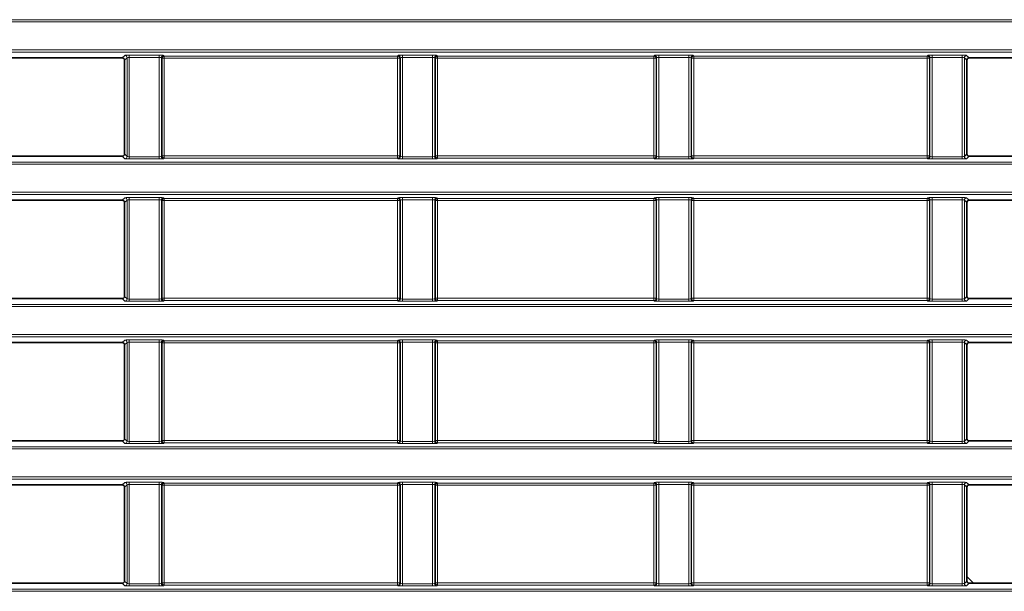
# Model space of a CAD drawing. Header units: millimetres. Extents: x 0 to 1118, y 0 to 864.
# Tile 135 of 172: x 846 to 868, y 374 to 386. Entities that reach past the tile are written whole.
import ezdxf

# ---------------------------------------------------------------- set-up
doc = ezdxf.new("R2010")
doc.units = ezdxf.units.MM

msp = doc.modelspace()

# ---------------------------------------------------------------- linework, layer by layer
at = {"color": 7, "linetype": 'Continuous', "lineweight": 18}
for p, q in [((794.184, 386.335), (983.327, 386.335)), ((983.327, 386.285), (794.184, 386.285)), ((794.184, 385.672), (983.327, 385.672)), ((983.327, 385.622), (794.184, 385.622)), ((848.453, 385.55), (848.399, 385.496)), ((848.449, 385.446), (848.503, 385.5)), ((848.503, 385.5), (848.503, 383.332)), ((849.208, 385.555), (848.553, 385.555)), ((848.553, 385.505), (848.553, 385.555)), ((848.553, 385.505), (849.208, 385.505)), ((848.553, 383.327), (848.553, 385.505)), ((849.208, 385.505), (849.208, 385.555)), ((849.208, 385.505), (849.208, 383.327)), ((849.258, 383.332), (849.258, 385.5)), ((849.258, 385.5), (849.271, 385.488)), ((849.271, 385.488), (849.271, 383.344)), ((849.271, 385.488), (849.321, 385.488)), ((849.321, 385.537), (849.308, 385.55)), ((854.441, 385.537), (849.321, 385.537)), ((849.321, 385.488), (849.321, 385.537)), ((849.321, 385.488), (854.441, 385.488)), ((849.321, 383.344), (849.321, 385.488)), ((854.453, 385.55), (854.441, 385.537)), ((854.441, 385.537), (854.441, 385.488)), ((854.441, 385.488), (854.491, 385.488)), ((854.441, 385.488), (854.441, 383.344)), ((854.491, 385.488), (854.503, 385.5)), ((854.491, 383.344), (854.491, 385.488)), ((854.503, 385.5), (854.503, 383.332)), ((855.208, 385.555), (854.553, 385.555)), ((854.553, 385.505), (854.553, 385.555)), ((854.553, 385.505), (855.208, 385.505)), ((854.553, 383.327), (854.553, 385.505)), ((855.208, 385.505), (855.208, 385.555)), ((855.208, 385.505), (855.208, 383.327)), ((855.258, 383.332), (855.258, 385.5)), ((855.258, 385.5), (855.271, 385.488)), ((855.271, 385.488), (855.271, 383.344)), ((855.271, 385.488), (855.321, 385.488)), ((855.321, 385.537), (855.308, 385.55)), ((855.321, 385.537), (860.066, 385.537)), ((855.321, 385.488), (855.321, 385.537)), ((860.066, 385.488), (855.321, 385.488)), ((855.321, 383.344), (855.321, 385.488)), ((860.066, 385.537), (860.078, 385.55)), ((860.066, 385.488), (860.066, 385.537)), ((860.116, 385.488), (860.066, 385.488)), ((860.066, 383.344), (860.066, 385.488)), ((860.128, 385.5), (860.116, 385.488)), ((860.116, 385.488), (860.116, 383.344)), ((860.128, 383.332), (860.128, 385.5)), ((860.178, 385.555), (860.833, 385.555)), ((860.178, 385.505), (860.178, 385.555)), ((860.833, 385.505), (860.178, 385.505)), ((860.178, 385.505), (860.178, 383.327)), ((860.833, 385.505), (860.833, 385.555)), ((860.833, 383.327), (860.833, 385.505)), ((860.883, 385.5), (860.883, 383.332)), ((860.896, 385.488), (860.883, 385.5)), ((860.896, 383.344), (860.896, 385.488)), ((860.946, 385.488), (860.896, 385.488)), ((860.933, 385.55), (860.946, 385.537)), ((860.946, 385.537), (866.066, 385.537)), ((860.946, 385.537), (860.946, 385.488)), ((866.066, 385.488), (860.946, 385.488)), ((860.946, 385.488), (860.946, 383.344)), ((866.066, 385.537), (866.078, 385.55)), ((866.066, 385.488), (866.066, 385.537)), ((866.116, 385.488), (866.066, 385.488)), ((866.066, 383.344), (866.066, 385.488)), ((866.128, 385.5), (866.116, 385.488)), ((866.116, 385.488), (866.116, 383.344)), ((866.128, 383.332), (866.128, 385.5)), ((866.178, 385.555), (866.833, 385.555)), ((866.178, 385.505), (866.178, 385.555)), ((866.833, 385.505), (866.178, 385.505)), ((866.178, 385.505), (866.178, 383.327)), ((866.833, 385.505), (866.833, 385.555)), ((866.833, 383.327), (866.833, 385.505)), ((866.883, 385.5), (866.883, 383.332)), ((866.938, 385.446), (866.883, 385.5)), ((866.933, 385.55), (866.988, 385.496)), ((794.184, 383.21), (983.327, 383.21)), ((848.399, 383.336), (848.453, 383.282)), ((848.503, 383.332), (848.449, 383.386)), ((848.553, 383.277), (848.553, 383.327)), ((849.208, 383.327), (848.553, 383.327)), ((848.553, 383.277), (849.208, 383.277)), ((849.208, 383.277), (849.208, 383.327)), ((849.271, 383.344), (849.258, 383.332)), ((849.321, 383.344), (849.271, 383.344)), ((849.308, 383.282), (849.321, 383.295)), ((849.321, 383.295), (849.321, 383.344)), ((854.441, 383.344), (849.321, 383.344)), ((849.321, 383.295), (854.441, 383.295)), ((854.491, 383.344), (854.441, 383.344)), ((854.441, 383.344), (854.441, 383.295)), ((854.441, 383.295), (854.453, 383.282)), ((854.503, 383.332), (854.491, 383.344)), ((854.553, 383.277), (854.553, 383.327)), ((855.208, 383.327), (854.553, 383.327)), ((854.553, 383.277), (855.208, 383.277)), ((855.208, 383.277), (855.208, 383.327)), ((855.271, 383.344), (855.258, 383.332)), ((855.321, 383.344), (855.271, 383.344)), ((855.308, 383.282), (855.321, 383.295)), ((855.321, 383.295), (855.321, 383.344)), ((855.321, 383.344), (860.066, 383.344)), ((860.066, 383.295), (855.321, 383.295)), ((860.066, 383.295), (860.066, 383.344)), ((860.066, 383.344), (860.116, 383.344)), ((860.078, 383.282), (860.066, 383.295)), ((860.116, 383.344), (860.128, 383.332)), ((860.178, 383.277), (860.178, 383.327)), ((860.178, 383.327), (860.833, 383.327)), ((860.833, 383.277), (860.178, 383.277)), ((860.833, 383.277), (860.833, 383.327)), ((860.883, 383.332), (860.896, 383.344)), ((860.896, 383.344), (860.946, 383.344)), ((860.946, 383.295), (860.933, 383.282)), ((860.946, 383.344), (860.946, 383.295)), ((860.946, 383.344), (866.066, 383.344)), ((866.066, 383.295), (860.946, 383.295)), ((866.066, 383.295), (866.066, 383.344)), ((866.066, 383.344), (866.116, 383.344)), ((866.078, 383.282), (866.066, 383.295)), ((866.116, 383.344), (866.128, 383.332)), ((866.178, 383.277), (866.178, 383.327)), ((866.178, 383.327), (866.833, 383.327)), ((866.833, 383.277), (866.178, 383.277)), ((866.833, 383.277), (866.833, 383.327)), ((866.883, 383.332), (866.938, 383.386)), ((866.988, 383.336), (866.933, 383.282)), ((983.327, 383.16), (794.184, 383.16)), ((794.184, 382.547), (983.327, 382.547)), ((983.327, 382.497), (794.184, 382.497)), ((848.453, 382.425), (848.399, 382.371)), ((848.449, 382.321), (848.503, 382.375)), ((848.503, 382.375), (848.503, 380.207)), ((849.208, 382.43), (848.553, 382.43)), ((848.553, 382.38), (848.553, 382.43)), ((848.553, 382.38), (849.208, 382.38)), ((848.553, 380.202), (848.553, 382.38)), ((849.208, 382.38), (849.208, 382.43)), ((849.208, 382.38), (849.208, 380.202)), ((849.258, 380.207), (849.258, 382.375)), ((849.258, 382.375), (849.271, 382.363)), ((849.271, 382.363), (849.271, 380.219)), ((849.271, 382.363), (849.321, 382.363)), ((849.321, 382.412), (849.308, 382.425)), ((854.441, 382.412), (849.321, 382.412)), ((849.321, 382.363), (849.321, 382.412)), ((849.321, 382.363), (854.441, 382.363)), ((849.321, 380.219), (849.321, 382.363)), ((854.453, 382.425), (854.441, 382.412)), ((854.441, 382.412), (854.441, 382.363)), ((854.441, 382.363), (854.491, 382.363)), ((854.441, 382.363), (854.441, 380.219)), ((854.491, 382.363), (854.503, 382.375)), ((854.491, 380.219), (854.491, 382.363)), ((854.503, 382.375), (854.503, 380.207)), ((855.208, 382.43), (854.553, 382.43)), ((854.553, 382.38), (854.553, 382.43)), ((854.553, 382.38), (855.208, 382.38)), ((854.553, 380.202), (854.553, 382.38)), ((855.208, 382.38), (855.208, 382.43)), ((855.208, 382.38), (855.208, 380.202)), ((855.258, 380.207), (855.258, 382.375)), ((855.258, 382.375), (855.271, 382.363)), ((855.271, 382.363), (855.271, 380.219)), ((855.271, 382.363), (855.321, 382.363)), ((855.321, 382.412), (855.308, 382.425)), ((855.321, 382.412), (860.066, 382.412)), ((855.321, 382.363), (855.321, 382.412)), ((860.066, 382.363), (855.321, 382.363)), ((855.321, 380.219), (855.321, 382.363)), ((860.066, 382.412), (860.078, 382.425)), ((860.066, 382.363), (860.066, 382.412)), ((860.066, 380.219), (860.066, 382.363)), ((860.116, 382.363), (860.066, 382.363)), ((860.128, 382.375), (860.116, 382.363)), ((860.116, 382.363), (860.116, 380.219)), ((860.128, 380.207), (860.128, 382.375)), ((860.178, 382.43), (860.833, 382.43)), ((860.178, 382.38), (860.178, 382.43)), ((860.833, 382.38), (860.178, 382.38)), ((860.178, 382.38), (860.178, 380.202)), ((860.833, 382.38), (860.833, 382.43)), ((860.833, 380.202), (860.833, 382.38)), ((860.883, 382.375), (860.883, 380.207)), ((860.896, 382.363), (860.883, 382.375)), ((860.896, 380.219), (860.896, 382.363)), ((860.946, 382.363), (860.896, 382.363)), ((860.933, 382.425), (860.946, 382.412)), ((860.946, 382.412), (866.066, 382.412)), ((860.946, 382.412), (860.946, 382.363)), ((866.066, 382.363), (860.946, 382.363)), ((860.946, 382.363), (860.946, 380.219)), ((866.066, 382.412), (866.078, 382.425)), ((866.066, 382.363), (866.066, 382.412)), ((866.116, 382.363), (866.066, 382.363)), ((866.066, 380.219), (866.066, 382.363)), ((866.128, 382.375), (866.116, 382.363)), ((866.116, 382.363), (866.116, 380.219)), ((866.128, 380.207), (866.128, 382.375)), ((866.178, 382.43), (866.833, 382.43)), ((866.178, 382.38), (866.178, 382.43)), ((866.833, 382.38), (866.178, 382.38)), ((866.178, 382.38), (866.178, 380.202)), ((866.833, 382.38), (866.833, 382.43)), ((866.833, 380.202), (866.833, 382.38)), ((866.883, 382.375), (866.883, 380.207)), ((866.938, 382.321), (866.883, 382.375)), ((866.933, 382.425), (866.988, 382.371)), ((848.399, 380.211), (848.453, 380.157)), ((848.503, 380.207), (848.449, 380.261)), ((848.553, 380.152), (848.553, 380.202)), ((849.208, 380.202), (848.553, 380.202)), ((849.208, 380.152), (849.208, 380.202)), ((849.271, 380.219), (849.258, 380.207)), ((849.321, 380.219), (849.271, 380.219)), ((849.321, 380.17), (849.321, 380.219)), ((854.441, 380.219), (849.321, 380.219)), ((854.491, 380.219), (854.441, 380.219)), ((854.441, 380.219), (854.441, 380.17)), ((854.503, 380.207), (854.491, 380.219)), ((855.208, 380.202), (854.553, 380.202)), ((854.553, 380.152), (854.553, 380.202)), ((855.208, 380.152), (855.208, 380.202)), ((855.271, 380.219), (855.258, 380.207)), ((855.321, 380.219), (855.271, 380.219)), ((855.321, 380.17), (855.321, 380.219)), ((855.321, 380.219), (860.066, 380.219)), ((860.066, 380.17), (860.066, 380.219)), ((860.066, 380.219), (860.116, 380.219)), ((860.116, 380.219), (860.128, 380.207)), ((860.178, 380.152), (860.178, 380.202)), ((860.178, 380.202), (860.833, 380.202)), ((860.833, 380.152), (860.833, 380.202)), ((860.883, 380.207), (860.896, 380.219)), ((860.896, 380.219), (860.946, 380.219)), ((860.946, 380.219), (860.946, 380.17)), ((860.946, 380.219), (866.066, 380.219)), ((866.066, 380.17), (866.066, 380.219)), ((866.066, 380.219), (866.116, 380.219)), ((866.116, 380.219), (866.128, 380.207)), ((866.178, 380.152), (866.178, 380.202)), ((866.178, 380.202), (866.833, 380.202)), ((866.833, 380.152), (866.833, 380.202)), ((866.883, 380.207), (866.938, 380.261)), ((866.988, 380.211), (866.933, 380.157)), ((794.184, 380.085), (983.327, 380.085)), ((983.327, 380.035), (794.184, 380.035)), ((848.553, 380.152), (849.208, 380.152)), ((849.308, 380.157), (849.321, 380.17)), ((849.321, 380.17), (854.441, 380.17)), ((854.441, 380.17), (854.453, 380.157)), ((854.553, 380.152), (855.208, 380.152)), ((855.308, 380.157), (855.321, 380.17)), ((860.066, 380.17), (855.321, 380.17)), ((860.078, 380.157), (860.066, 380.17)), ((860.833, 380.152), (860.178, 380.152)), ((860.946, 380.17), (860.933, 380.157)), ((866.066, 380.17), (860.946, 380.17)), ((866.078, 380.157), (866.066, 380.17)), ((866.833, 380.152), (866.178, 380.152)), ((794.184, 379.422), (983.327, 379.422)), ((983.327, 379.372), (794.184, 379.372)), ((848.453, 379.3), (848.399, 379.246)), ((848.449, 379.196), (848.503, 379.25)), ((848.503, 379.25), (848.503, 377.082)), ((849.208, 379.305), (848.553, 379.305)), ((848.553, 379.255), (848.553, 379.305)), ((848.553, 379.255), (849.208, 379.255)), ((848.553, 377.077), (848.553, 379.255)), ((849.208, 379.255), (849.208, 379.305)), ((849.208, 379.255), (849.208, 377.077)), ((849.258, 377.082), (849.258, 379.25)), ((849.258, 379.25), (849.271, 379.238)), ((849.271, 379.238), (849.271, 377.094)), ((849.271, 379.238), (849.321, 379.238)), ((849.321, 379.287), (849.308, 379.3)), ((854.441, 379.287), (849.321, 379.287)), ((849.321, 379.238), (849.321, 379.287)), ((849.321, 379.238), (854.441, 379.238)), ((849.321, 377.094), (849.321, 379.238)), ((854.453, 379.3), (854.441, 379.287)), ((854.441, 379.287), (854.441, 379.238)), ((854.441, 379.238), (854.491, 379.238)), ((854.441, 379.238), (854.441, 377.094)), ((854.491, 379.238), (854.503, 379.25)), ((854.491, 377.094), (854.491, 379.238)), ((854.503, 379.25), (854.503, 377.082)), ((855.208, 379.305), (854.553, 379.305)), ((854.553, 379.255), (854.553, 379.305)), ((854.553, 379.255), (855.208, 379.255)), ((854.553, 377.077), (854.553, 379.255)), ((855.208, 379.255), (855.208, 379.305)), ((855.208, 379.255), (855.208, 377.077)), ((855.258, 377.082), (855.258, 379.25)), ((855.258, 379.25), (855.271, 379.238)), ((855.271, 379.238), (855.271, 377.094)), ((855.271, 379.238), (855.321, 379.238)), ((855.321, 379.287), (855.308, 379.3)), ((855.321, 379.287), (860.066, 379.287)), ((855.321, 379.238), (855.321, 379.287)), ((860.066, 379.238), (855.321, 379.238)), ((855.321, 377.094), (855.321, 379.238)), ((860.066, 379.287), (860.078, 379.3)), ((860.066, 379.238), (860.066, 379.287)), ((860.066, 377.094), (860.066, 379.238)), ((860.116, 379.238), (860.066, 379.238)), ((860.128, 379.25), (860.116, 379.238)), ((860.116, 379.238), (860.116, 377.094)), ((860.128, 377.082), (860.128, 379.25)), ((860.178, 379.305), (860.833, 379.305)), ((860.178, 379.255), (860.178, 379.305)), ((860.833, 379.255), (860.178, 379.255)), ((860.178, 379.255), (860.178, 377.077)), ((860.833, 379.255), (860.833, 379.305)), ((860.833, 377.077), (860.833, 379.255)), ((860.883, 379.25), (860.883, 377.082)), ((860.896, 379.238), (860.883, 379.25)), ((860.896, 377.094), (860.896, 379.238)), ((860.946, 379.238), (860.896, 379.238)), ((860.933, 379.3), (860.946, 379.287)), ((860.946, 379.287), (866.066, 379.287)), ((860.946, 379.287), (860.946, 379.238)), ((866.066, 379.238), (860.946, 379.238)), ((860.946, 379.238), (860.946, 377.094)), ((866.066, 379.287), (866.078, 379.3)), ((866.066, 379.238), (866.066, 379.287)), ((866.116, 379.238), (866.066, 379.238)), ((866.066, 377.094), (866.066, 379.238)), ((866.128, 379.25), (866.116, 379.238)), ((866.116, 379.238), (866.116, 377.094)), ((866.128, 377.082), (866.128, 379.25)), ((866.178, 379.305), (866.833, 379.305)), ((866.178, 379.255), (866.178, 379.305)), ((866.833, 379.255), (866.178, 379.255)), ((866.178, 379.255), (866.178, 377.077)), ((866.833, 379.255), (866.833, 379.305)), ((866.833, 377.077), (866.833, 379.255)), ((866.883, 379.25), (866.883, 377.082)), ((866.938, 379.196), (866.883, 379.25)), ((866.933, 379.3), (866.988, 379.246)), ((794.184, 376.96), (983.327, 376.96)), ((848.399, 377.086), (848.453, 377.032)), ((848.503, 377.082), (848.449, 377.136)), ((849.208, 377.077), (848.553, 377.077)), ((848.553, 377.027), (848.553, 377.077)), ((848.553, 377.027), (849.208, 377.027)), ((849.208, 377.027), (849.208, 377.077)), ((849.271, 377.094), (849.258, 377.082)), ((849.321, 377.094), (849.271, 377.094)), ((849.308, 377.032), (849.321, 377.045)), ((849.321, 377.045), (849.321, 377.094)), ((854.441, 377.094), (849.321, 377.094)), ((849.321, 377.045), (854.441, 377.045)), ((854.491, 377.094), (854.441, 377.094)), ((854.441, 377.094), (854.441, 377.045)), ((854.441, 377.045), (854.453, 377.032)), ((854.503, 377.082), (854.491, 377.094)), ((854.553, 377.027), (854.553, 377.077)), ((855.208, 377.077), (854.553, 377.077)), ((854.553, 377.027), (855.208, 377.027)), ((855.208, 377.027), (855.208, 377.077)), ((855.271, 377.094), (855.258, 377.082)), ((855.321, 377.094), (855.271, 377.094)), ((855.308, 377.032), (855.321, 377.045)), ((855.321, 377.045), (855.321, 377.094)), ((855.321, 377.094), (860.066, 377.094)), ((860.066, 377.045), (855.321, 377.045)), ((860.066, 377.094), (860.116, 377.094)), ((860.066, 377.045), (860.066, 377.094)), ((860.078, 377.032), (860.066, 377.045)), ((860.116, 377.094), (860.128, 377.082)), ((860.178, 377.027), (860.178, 377.077)), ((860.178, 377.077), (860.833, 377.077)), ((860.833, 377.027), (860.178, 377.027)), ((860.833, 377.027), (860.833, 377.077)), ((860.883, 377.082), (860.896, 377.094)), ((860.896, 377.094), (860.946, 377.094)), ((860.946, 377.045), (860.933, 377.032)), ((860.946, 377.094), (860.946, 377.045)), ((860.946, 377.094), (866.066, 377.094)), ((866.066, 377.045), (860.946, 377.045)), ((866.066, 377.045), (866.066, 377.094)), ((866.066, 377.094), (866.116, 377.094)), ((866.078, 377.032), (866.066, 377.045)), ((866.116, 377.094), (866.128, 377.082)), ((866.178, 377.027), (866.178, 377.077)), ((866.178, 377.077), (866.833, 377.077)), ((866.833, 377.027), (866.178, 377.027)), ((866.833, 377.027), (866.833, 377.077)), ((866.883, 377.082), (866.938, 377.136)), ((866.988, 377.086), (866.933, 377.032)), ((983.327, 376.91), (794.184, 376.91)), ((794.184, 376.297), (983.327, 376.297)), ((983.327, 376.247), (794.184, 376.247)), ((848.453, 376.175), (848.399, 376.121)), ((848.449, 376.071), (848.503, 376.125)), ((848.503, 376.125), (848.503, 373.957)), ((849.208, 376.18), (848.553, 376.18)), ((848.553, 376.13), (848.553, 376.18)), ((848.553, 376.13), (849.208, 376.13)), ((848.553, 373.952), (848.553, 376.13)), ((849.208, 376.13), (849.208, 376.18)), ((849.208, 376.13), (849.208, 373.952)), ((849.258, 373.957), (849.258, 376.125)), ((849.258, 376.125), (849.271, 376.113)), ((849.271, 376.113), (849.271, 373.969)), ((849.271, 376.113), (849.321, 376.113)), ((849.321, 376.162), (849.308, 376.175)), ((854.441, 376.162), (849.321, 376.162)), ((849.321, 376.113), (849.321, 376.162)), ((849.321, 376.113), (854.441, 376.113)), ((849.321, 373.969), (849.321, 376.113)), ((854.453, 376.175), (854.441, 376.162)), ((854.441, 376.162), (854.441, 376.113)), ((854.441, 376.113), (854.491, 376.113)), ((854.441, 376.113), (854.441, 373.969)), ((854.491, 376.113), (854.503, 376.125)), ((854.491, 373.969), (854.491, 376.113)), ((854.503, 376.125), (854.503, 373.957)), ((855.208, 376.18), (854.553, 376.18)), ((854.553, 376.13), (854.553, 376.18)), ((854.553, 376.13), (855.208, 376.13)), ((854.553, 373.952), (854.553, 376.13)), ((855.208, 376.13), (855.208, 376.18)), ((855.208, 376.13), (855.208, 373.952)), ((855.258, 373.957), (855.258, 376.125)), ((855.258, 376.125), (855.271, 376.113)), ((855.271, 376.113), (855.271, 373.969)), ((855.271, 376.113), (855.321, 376.113)), ((855.321, 376.162), (855.308, 376.175)), ((855.321, 376.162), (860.066, 376.162)), ((855.321, 376.113), (855.321, 376.162)), ((860.066, 376.113), (855.321, 376.113)), ((855.321, 373.969), (855.321, 376.113)), ((860.066, 376.162), (860.078, 376.175)), ((860.066, 376.113), (860.066, 376.162)), ((860.116, 376.113), (860.066, 376.113)), ((860.066, 373.969), (860.066, 376.113)), ((860.128, 376.125), (860.116, 376.113)), ((860.116, 376.113), (860.116, 373.969)), ((860.128, 373.957), (860.128, 376.125)), ((860.178, 376.18), (860.833, 376.18)), ((860.178, 376.13), (860.178, 376.18)), ((860.833, 376.13), (860.178, 376.13)), ((860.178, 376.13), (860.178, 373.952)), ((860.833, 376.13), (860.833, 376.18)), ((860.833, 373.952), (860.833, 376.13)), ((860.883, 376.125), (860.883, 373.957)), ((860.896, 376.113), (860.883, 376.125)), ((860.896, 373.969), (860.896, 376.113)), ((860.946, 376.113), (860.896, 376.113)), ((860.933, 376.175), (860.946, 376.162)), ((860.946, 376.162), (866.066, 376.162)), ((860.946, 376.162), (860.946, 376.113)), ((866.066, 376.113), (860.946, 376.113)), ((860.946, 376.113), (860.946, 373.969)), ((866.066, 376.162), (866.078, 376.175)), ((866.066, 376.113), (866.066, 376.162)), ((866.116, 376.113), (866.066, 376.113)), ((866.066, 373.969), (866.066, 376.113)), ((866.128, 376.125), (866.116, 376.113)), ((866.116, 376.113), (866.116, 373.969)), ((866.128, 373.957), (866.128, 376.125)), ((866.178, 376.18), (866.833, 376.18)), ((866.178, 376.13), (866.178, 376.18)), ((866.833, 376.13), (866.178, 376.13)), ((866.178, 376.13), (866.178, 373.952)), ((866.833, 376.13), (866.833, 376.18)), ((866.833, 373.952), (866.833, 376.13)), ((866.883, 376.125), (866.883, 373.957)), ((866.938, 376.071), (866.883, 376.125)), ((866.933, 376.175), (866.988, 376.121)), ((848.399, 373.961), (848.453, 373.907)), ((848.503, 373.957), (848.449, 374.011)), ((848.553, 373.902), (848.553, 373.952)), ((849.208, 373.952), (848.553, 373.952)), ((849.208, 373.902), (849.208, 373.952)), ((849.271, 373.969), (849.258, 373.957)), ((849.321, 373.969), (849.271, 373.969)), ((849.308, 373.907), (849.321, 373.92)), ((849.321, 373.92), (849.321, 373.969)), ((854.441, 373.969), (849.321, 373.969)), ((849.321, 373.92), (854.441, 373.92)), ((854.441, 373.969), (854.441, 373.92)), ((854.491, 373.969), (854.441, 373.969)), ((854.441, 373.92), (854.453, 373.907)), ((854.503, 373.957), (854.491, 373.969)), ((855.208, 373.952), (854.553, 373.952)), ((854.553, 373.902), (854.553, 373.952)), ((855.208, 373.902), (855.208, 373.952)), ((855.271, 373.969), (855.258, 373.957)), ((855.321, 373.969), (855.271, 373.969)), ((855.308, 373.907), (855.321, 373.92)), ((855.321, 373.92), (855.321, 373.969)), ((855.321, 373.969), (860.066, 373.969)), ((860.066, 373.92), (855.321, 373.92)), ((860.066, 373.92), (860.066, 373.969)), ((860.066, 373.969), (860.116, 373.969)), ((860.078, 373.907), (860.066, 373.92)), ((860.116, 373.969), (860.128, 373.957)), ((860.178, 373.902), (860.178, 373.952)), ((860.178, 373.952), (860.833, 373.952)), ((860.833, 373.902), (860.833, 373.952)), ((860.883, 373.957), (860.896, 373.969)), ((860.896, 373.969), (860.946, 373.969)), ((860.946, 373.92), (860.933, 373.907)), ((860.946, 373.969), (860.946, 373.92)), ((860.946, 373.969), (866.066, 373.969)), ((866.066, 373.92), (860.946, 373.92)), ((866.066, 373.92), (866.066, 373.969)), ((866.066, 373.969), (866.116, 373.969)), ((866.078, 373.907), (866.066, 373.92)), ((866.116, 373.969), (866.128, 373.957)), ((866.178, 373.902), (866.178, 373.952)), ((866.178, 373.952), (866.833, 373.952)), ((866.833, 373.902), (866.833, 373.952)), ((866.883, 373.957), (866.938, 374.011)), ((866.988, 373.961), (866.933, 373.907)), ((794.184, 373.835), (983.327, 373.835)), ((983.327, 373.785), (794.184, 373.785)), ((848.553, 373.902), (849.208, 373.902)), ((854.553, 373.902), (855.208, 373.902)), ((860.833, 373.902), (860.178, 373.902)), ((866.833, 373.902), (866.178, 373.902))]:
    msp.add_line(p, q, dxfattribs=at)
at = {"color": 7, "linetype": 'Continuous', "lineweight": 35}
for p, q in [((848.399, 385.496), (841.863, 385.496)), ((848.449, 385.446), (848.449, 383.386)), ((866.938, 385.446), (866.938, 383.386)), ((866.988, 385.496), (873.524, 385.496)), ((848.399, 383.336), (841.863, 383.336)), ((866.988, 383.336), (873.524, 383.336)), ((848.399, 382.371), (841.863, 382.371)), ((866.988, 382.371), (873.524, 382.371)), ((848.449, 382.321), (848.449, 380.261)), ((866.938, 382.321), (866.938, 380.261)), ((848.399, 380.211), (841.863, 380.211)), ((866.988, 380.211), (873.524, 380.211)), ((848.399, 379.246), (841.863, 379.246)), ((848.449, 379.196), (848.449, 377.136)), ((866.938, 379.196), (866.938, 377.136)), ((866.988, 379.246), (873.524, 379.246)), ((848.399, 377.086), (841.863, 377.086)), ((866.988, 377.086), (873.524, 377.086)), ((848.399, 376.121), (841.863, 376.121)), ((866.988, 376.121), (873.524, 376.121)), ((848.449, 376.071), (848.449, 374.011)), ((866.938, 376.071), (866.938, 374.011)), ((848.399, 373.961), (841.863, 373.961)), ((867.086, 373.961), (866.938, 374.109)), ((866.988, 373.961), (873.524, 373.961))]:
    msp.add_line(p, q, dxfattribs=at)
at = {"color": 7, "linetype": 'Continuous', "lineweight": 18}
for centre, start, end in [((848.453, 385.5), 0.1836, 89.8164), ((849.308, 385.5), 90.1836, 179.8164), ((849.321, 385.487), 90.1836, 179.8164), ((854.441, 385.487), 0.1836, 89.8164), ((854.453, 385.5), 0.1836, 89.8164), ((855.308, 385.5), 90.1836, 179.8164), ((855.321, 385.487), 90.1836, 179.8164), ((860.066, 385.487), 0.1836, 89.8164), ((860.078, 385.5), 0.1836, 89.8164), ((860.933, 385.5), 90.1836, 179.8164), ((860.946, 385.487), 90.1836, 179.8164), ((866.066, 385.487), 0.1836, 89.8164), ((866.078, 385.5), 0.1836, 89.8164), ((866.933, 385.5), 90.1836, 179.8164), ((848.453, 383.332), 270.1836, 359.8164), ((849.308, 383.332), 180.1836, 269.8164), ((849.321, 383.345), 180.1836, 269.8164), ((854.441, 383.345), 270.1836, 359.8164), ((854.453, 383.332), 270.1836, 359.8164), ((855.308, 383.332), 180.1836, 269.8164), ((855.321, 383.345), 180.1836, 269.8164), ((860.066, 383.345), 270.1836, 359.8164), ((860.078, 383.332), 270.1836, 359.8164), ((860.933, 383.332), 180.1836, 269.8164), ((860.946, 383.345), 180.1836, 269.8164), ((866.066, 383.345), 270.1836, 359.8164), ((866.078, 383.332), 270.1836, 359.8164), ((866.933, 383.332), 180.1836, 269.8164), ((848.453, 382.375), 0.1836, 89.8164), ((849.308, 382.375), 90.1836, 179.8164), ((849.321, 382.362), 90.1836, 179.8164), ((854.441, 382.362), 0.1836, 89.8164), ((854.453, 382.375), 0.1836, 89.8164), ((855.308, 382.375), 90.1836, 179.8164), ((855.321, 382.362), 90.1836, 179.8164), ((860.066, 382.362), 0.1836, 89.8164), ((860.078, 382.375), 0.1836, 89.8164), ((860.933, 382.375), 90.1836, 179.8164), ((860.946, 382.362), 90.1836, 179.8164), ((866.066, 382.362), 0.1836, 89.8164), ((866.078, 382.375), 0.1836, 89.8164), ((866.933, 382.375), 90.1836, 179.8164), ((848.453, 380.207), 270.1836, 359.8164), ((849.308, 380.207), 180.1836, 269.8164), ((849.321, 380.22), 180.1836, 269.8164), ((854.441, 380.22), 270.1836, 359.8164), ((854.453, 380.207), 270.1836, 359.8164), ((855.308, 380.207), 180.1836, 269.8164), ((855.321, 380.22), 180.1836, 269.8164), ((860.066, 380.22), 270.1836, 359.8164), ((860.078, 380.207), 270.1836, 359.8164), ((860.933, 380.207), 180.1836, 269.8164), ((860.946, 380.22), 180.1836, 269.8164), ((866.066, 380.22), 270.1836, 359.8164), ((866.078, 380.207), 270.1836, 359.8164), ((866.933, 380.207), 180.1836, 269.8164), ((848.453, 379.25), 0.1836, 89.8164), ((849.308, 379.25), 90.1836, 179.8164), ((849.321, 379.237), 90.1836, 179.8164), ((854.441, 379.237), 0.1836, 89.8164), ((854.453, 379.25), 0.1836, 89.8164), ((855.308, 379.25), 90.1836, 179.8164), ((855.321, 379.237), 90.1836, 179.8164), ((860.066, 379.237), 0.1836, 89.8164), ((860.078, 379.25), 0.1836, 89.8164), ((860.933, 379.25), 90.1836, 179.8164), ((860.946, 379.237), 90.1836, 179.8164), ((866.066, 379.237), 0.1836, 89.8164), ((866.078, 379.25), 0.1836, 89.8164), ((866.933, 379.25), 90.1836, 179.8164), ((848.453, 377.082), 270.1836, 359.8164), ((849.308, 377.082), 180.1836, 269.8164), ((849.321, 377.095), 180.1836, 269.8164), ((854.441, 377.095), 270.1836, 359.8164), ((854.453, 377.082), 270.1836, 359.8164), ((855.308, 377.082), 180.1836, 269.8164), ((855.321, 377.095), 180.1836, 269.8164), ((860.066, 377.095), 270.1836, 359.8164), ((860.078, 377.082), 270.1836, 359.8164), ((860.933, 377.082), 180.1836, 269.8164), ((860.946, 377.095), 180.1836, 269.8164), ((866.066, 377.095), 270.1836, 359.8164), ((866.078, 377.082), 270.1836, 359.8164), ((866.933, 377.082), 180.1836, 269.8164), ((848.453, 376.125), 0.1836, 89.8164), ((849.308, 376.125), 90.1836, 179.8164), ((849.321, 376.112), 90.1836, 179.8164), ((854.441, 376.112), 0.1836, 89.8164), ((854.453, 376.125), 0.1836, 89.8164), ((855.308, 376.125), 90.1836, 179.8164), ((855.321, 376.112), 90.1836, 179.8164), ((860.066, 376.112), 0.1836, 89.8164), ((860.078, 376.125), 0.1836, 89.8164), ((860.933, 376.125), 90.1836, 179.8164), ((860.946, 376.112), 90.1836, 179.8164), ((866.066, 376.112), 0.1836, 89.8164), ((866.078, 376.125), 0.1836, 89.8164), ((866.933, 376.125), 90.1836, 179.8164), ((848.453, 373.957), 270.1836, 359.8164), ((849.308, 373.957), 180.1836, 269.8164), ((849.321, 373.97), 180.1836, 269.8164), ((854.441, 373.97), 270.1836, 359.8164), ((854.453, 373.957), 270.1836, 359.8164), ((855.308, 373.957), 180.1836, 269.8164), ((855.321, 373.97), 180.1836, 269.8164), ((860.066, 373.97), 270.1836, 359.8164), ((860.078, 373.957), 270.1836, 359.8164), ((860.933, 373.957), 180.1836, 269.8164), ((860.946, 373.97), 180.1836, 269.8164), ((866.066, 373.97), 270.1836, 359.8164), ((866.078, 373.957), 270.1836, 359.8164), ((866.933, 373.957), 180.1836, 269.8164)]:
    msp.add_arc(centre, 0.0501, start, end, dxfattribs=at)
at = {"color": 7, "linetype": 'Continuous', "lineweight": 35}
for centre, major_axis in [((848.399, 385.446), (-0.0355, -0.0355)), ((866.988, 385.446), (0.0355, -0.0355)), ((848.399, 383.386), (-0.0355, 0.0355)), ((866.988, 383.386), (0.0355, 0.0355)), ((848.399, 382.321), (-0.0355, -0.0355)), ((866.988, 382.321), (0.0355, -0.0355)), ((848.399, 380.261), (-0.0355, 0.0355)), ((866.988, 380.261), (0.0355, 0.0355)), ((848.399, 379.196), (-0.0355, -0.0355)), ((866.988, 379.196), (0.0355, -0.0355)), ((848.399, 377.136), (-0.0355, 0.0355)), ((866.988, 377.136), (0.0355, 0.0355)), ((848.399, 376.071), (-0.0355, -0.0355)), ((866.988, 376.071), (0.0355, -0.0355)), ((848.399, 374.011), (-0.0355, 0.0355)), ((866.988, 374.011), (0.0355, 0.0355))]:
    msp.add_ellipse(centre, major_axis=major_axis, ratio=0.997265, start_param=2.357564, end_param=3.925621, dxfattribs=at)
at = {"color": 7, "linetype": 'Continuous', "lineweight": 18}
for centre, major_axis, ratio, start_param, end_param in [((848.553, 385.55), (0.1, 0), 0.052408, 1.570796, 3.089233), ((848.553, 385.5), (0.05, 0), 0.104816, 1.570796, 3.089233), ((849.208, 385.55), (0.1, 0), 0.052408, 0.05236, 1.570796), ((849.208, 385.5), (0.05, 0), 0.104816, 0.05236, 1.570796), ((854.553, 385.55), (0.1, 0), 0.052408, 1.570796, 3.089233), ((854.553, 385.5), (0.05, 0), 0.104816, 1.570796, 3.089233), ((855.208, 385.55), (0.1, 0), 0.052408, 0.05236, 1.570796), ((855.208, 385.5), (0.05, 0), 0.104816, 0.05236, 1.570796), ((860.178, 385.55), (0.1, 0), 0.052408, 1.570796, 3.089233), ((860.178, 385.5), (0.05, 0), 0.104816, 1.570796, 3.089233), ((860.833, 385.55), (0.1, 0), 0.052408, 0.05236, 1.570796), ((860.833, 385.5), (0.05, 0), 0.104816, 0.05236, 1.570796), ((866.178, 385.55), (0.1, 0), 0.052408, 1.570796, 3.089233), ((866.178, 385.5), (0.05, 0), 0.104816, 1.570796, 3.089233), ((866.833, 385.55), (0.1, 0), 0.052408, 0.05236, 1.570796), ((866.833, 385.5), (0.05, 0), 0.104816, 0.05236, 1.570796), ((848.553, 383.282), (0.1, 0), 0.052408, 3.193953, 4.712389), ((848.553, 383.332), (0.05, 0), 0.104816, 3.193953, 4.712389), ((849.208, 383.332), (0.05, 0), 0.104816, 4.712389, 6.230825), ((849.208, 383.282), (0.1, 0), 0.052408, 4.712389, 6.230825), ((854.553, 383.282), (0.1, 0), 0.052408, 3.193953, 4.712389), ((854.553, 383.332), (0.05, 0), 0.104816, 3.193953, 4.712389), ((855.208, 383.332), (0.05, 0), 0.104816, 4.712389, 6.230825), ((855.208, 383.282), (0.1, 0), 0.052408, 4.712389, 6.230825), ((860.178, 383.282), (0.1, 0), 0.052408, 3.193953, 4.712389), ((860.178, 383.332), (0.05, 0), 0.104816, 3.193953, 4.712389), ((860.833, 383.332), (0.05, 0), 0.104816, 4.712389, 6.230825), ((860.833, 383.282), (0.1, 0), 0.052408, 4.712389, 6.230825), ((866.178, 383.282), (0.1, 0), 0.052408, 3.193953, 4.712389), ((866.178, 383.332), (0.05, 0), 0.104816, 3.193953, 4.712389), ((866.833, 383.332), (0.05, 0), 0.104816, 4.712389, 6.230825), ((866.833, 383.282), (0.1, 0), 0.052408, 4.712389, 6.230825), ((848.553, 382.425), (0.1, 0), 0.052408, 1.570796, 3.089233), ((848.553, 382.375), (0.05, 0), 0.104816, 1.570796, 3.089233), ((849.208, 382.425), (0.1, 0), 0.052408, 0.05236, 1.570796), ((849.208, 382.375), (0.05, 0), 0.104816, 0.05236, 1.570796), ((854.553, 382.425), (0.1, 0), 0.052408, 1.570796, 3.089233), ((854.553, 382.375), (0.05, 0), 0.104816, 1.570796, 3.089233), ((855.208, 382.425), (0.1, 0), 0.052408, 0.05236, 1.570796), ((855.208, 382.375), (0.05, 0), 0.104816, 0.05236, 1.570796), ((860.178, 382.425), (0.1, 0), 0.052408, 1.570796, 3.089233), ((860.178, 382.375), (0.05, 0), 0.104816, 1.570796, 3.089233), ((860.833, 382.425), (0.1, 0), 0.052408, 0.05236, 1.570796), ((860.833, 382.375), (0.05, 0), 0.104816, 0.05236, 1.570796), ((866.178, 382.425), (0.1, 0), 0.052408, 1.570796, 3.089233), ((866.178, 382.375), (0.05, 0), 0.104816, 1.570796, 3.089233), ((866.833, 382.425), (0.1, 0), 0.052408, 0.05236, 1.570796), ((866.833, 382.375), (0.05, 0), 0.104816, 0.05236, 1.570796), ((848.553, 380.207), (0.05, 0), 0.104816, 3.193953, 4.712389), ((849.208, 380.207), (0.05, 0), 0.104816, 4.712389, 6.230825), ((854.553, 380.207), (0.05, 0), 0.104816, 3.193953, 4.712389), ((855.208, 380.207), (0.05, 0), 0.104816, 4.712389, 6.230825), ((860.178, 380.207), (0.05, 0), 0.104816, 3.193953, 4.712389), ((860.833, 380.207), (0.05, 0), 0.104816, 4.712389, 6.230825), ((866.178, 380.207), (0.05, 0), 0.104816, 3.193953, 4.712389), ((866.833, 380.207), (0.05, 0), 0.104816, 4.712389, 6.230825), ((848.553, 380.157), (0.1, 0), 0.052408, 3.193953, 4.712389), ((849.208, 380.157), (0.1, 0), 0.052408, 4.712389, 6.230825), ((854.553, 380.157), (0.1, 0), 0.052408, 3.193953, 4.712389), ((855.208, 380.157), (0.1, 0), 0.052408, 4.712389, 6.230825), ((860.178, 380.157), (0.1, 0), 0.052408, 3.193953, 4.712389), ((860.833, 380.157), (0.1, 0), 0.052408, 4.712389, 6.230825), ((866.178, 380.157), (0.1, 0), 0.052408, 3.193953, 4.712389), ((866.833, 380.157), (0.1, 0), 0.052408, 4.712389, 6.230825), ((848.553, 379.3), (0.1, 0), 0.052408, 1.570796, 3.089233), ((848.553, 379.25), (0.05, 0), 0.104816, 1.570796, 3.089233), ((849.208, 379.3), (0.1, 0), 0.052408, 0.05236, 1.570796), ((849.208, 379.25), (0.05, 0), 0.104816, 0.05236, 1.570796), ((854.553, 379.3), (0.1, 0), 0.052408, 1.570796, 3.089233), ((854.553, 379.25), (0.05, 0), 0.104816, 1.570796, 3.089233), ((855.208, 379.3), (0.1, 0), 0.052408, 0.05236, 1.570796), ((855.208, 379.25), (0.05, 0), 0.104816, 0.05236, 1.570796), ((860.178, 379.3), (0.1, 0), 0.052408, 1.570796, 3.089233), ((860.178, 379.25), (0.05, 0), 0.104816, 1.570796, 3.089233), ((860.833, 379.3), (0.1, 0), 0.052408, 0.05236, 1.570796), ((860.833, 379.25), (0.05, 0), 0.104816, 0.05236, 1.570796), ((866.178, 379.3), (0.1, 0), 0.052408, 1.570796, 3.089233), ((866.178, 379.25), (0.05, 0), 0.104816, 1.570796, 3.089233), ((866.833, 379.3), (0.1, 0), 0.052408, 0.05236, 1.570796), ((866.833, 379.25), (0.05, 0), 0.104816, 0.05236, 1.570796), ((848.553, 377.032), (0.1, 0), 0.052408, 3.193953, 4.712389), ((848.553, 377.082), (0.05, 0), 0.104816, 3.193953, 4.712389), ((849.208, 377.082), (0.05, 0), 0.104816, 4.712389, 6.230825), ((849.208, 377.032), (0.1, 0), 0.052408, 4.712389, 6.230825), ((854.553, 377.032), (0.1, 0), 0.052408, 3.193953, 4.712389), ((854.553, 377.082), (0.05, 0), 0.104816, 3.193953, 4.712389), ((855.208, 377.082), (0.05, 0), 0.104816, 4.712389, 6.230825), ((855.208, 377.032), (0.1, 0), 0.052408, 4.712389, 6.230825), ((860.178, 377.032), (0.1, 0), 0.052408, 3.193953, 4.712389), ((860.178, 377.082), (0.05, 0), 0.104816, 3.193953, 4.712389), ((860.833, 377.082), (0.05, 0), 0.104816, 4.712389, 6.230825), ((860.833, 377.032), (0.1, 0), 0.052408, 4.712389, 6.230825), ((866.178, 377.032), (0.1, 0), 0.052408, 3.193953, 4.712389), ((866.178, 377.082), (0.05, 0), 0.104816, 3.193953, 4.712389), ((866.833, 377.082), (0.05, 0), 0.104816, 4.712389, 6.230825), ((866.833, 377.032), (0.1, 0), 0.052408, 4.712389, 6.230825), ((848.553, 376.175), (0.1, 0), 0.052408, 1.570796, 3.089233), ((848.553, 376.125), (0.05, 0), 0.104816, 1.570796, 3.089233), ((849.208, 376.175), (0.1, 0), 0.052408, 0.05236, 1.570796), ((849.208, 376.125), (0.05, 0), 0.104816, 0.05236, 1.570796), ((854.553, 376.175), (0.1, 0), 0.052408, 1.570796, 3.089233), ((854.553, 376.125), (0.05, 0), 0.104816, 1.570796, 3.089233), ((855.208, 376.175), (0.1, 0), 0.052408, 0.05236, 1.570796), ((855.208, 376.125), (0.05, 0), 0.104816, 0.05236, 1.570796), ((860.178, 376.175), (0.1, 0), 0.052408, 1.570796, 3.089233), ((860.178, 376.125), (0.05, 0), 0.104816, 1.570796, 3.089233), ((860.833, 376.175), (0.1, 0), 0.052408, 0.05236, 1.570796), ((860.833, 376.125), (0.05, 0), 0.104816, 0.05236, 1.570796), ((866.178, 376.175), (0.1, 0), 0.052408, 1.570796, 3.089233), ((866.178, 376.125), (0.05, 0), 0.104816, 1.570796, 3.089233), ((866.833, 376.175), (0.1, 0), 0.052408, 0.05236, 1.570796), ((866.833, 376.125), (0.05, 0), 0.104816, 0.05236, 1.570796), ((848.553, 373.957), (0.05, 0), 0.104816, 3.193953, 4.712389), ((849.208, 373.957), (0.05, 0), 0.104816, 4.712389, 6.230825), ((854.553, 373.957), (0.05, 0), 0.104816, 3.193953, 4.712389), ((855.208, 373.957), (0.05, 0), 0.104816, 4.712389, 6.230825), ((860.178, 373.957), (0.05, 0), 0.104816, 3.193953, 4.712389), ((860.833, 373.957), (0.05, 0), 0.104816, 4.712389, 6.230825), ((866.178, 373.957), (0.05, 0), 0.104816, 3.193953, 4.712389), ((866.833, 373.957), (0.05, 0), 0.104816, 4.712389, 6.230825), ((848.553, 373.907), (0.1, 0), 0.052408, 3.193953, 4.712389), ((849.208, 373.907), (0.1, 0), 0.052408, 4.712389, 6.230825), ((854.553, 373.907), (0.1, 0), 0.052408, 3.193953, 4.712389), ((855.208, 373.907), (0.1, 0), 0.052408, 4.712389, 6.230825), ((860.178, 373.907), (0.1, 0), 0.052408, 3.193953, 4.712389), ((860.833, 373.907), (0.1, 0), 0.052408, 4.712389, 6.230825), ((866.178, 373.907), (0.1, 0), 0.052408, 3.193953, 4.712389), ((866.833, 373.907), (0.1, 0), 0.052408, 4.712389, 6.230825)]:
    msp.add_ellipse(centre, major_axis=major_axis, ratio=ratio, start_param=start_param, end_param=end_param, dxfattribs=at)

doc.saveas('drawing.dxf')
